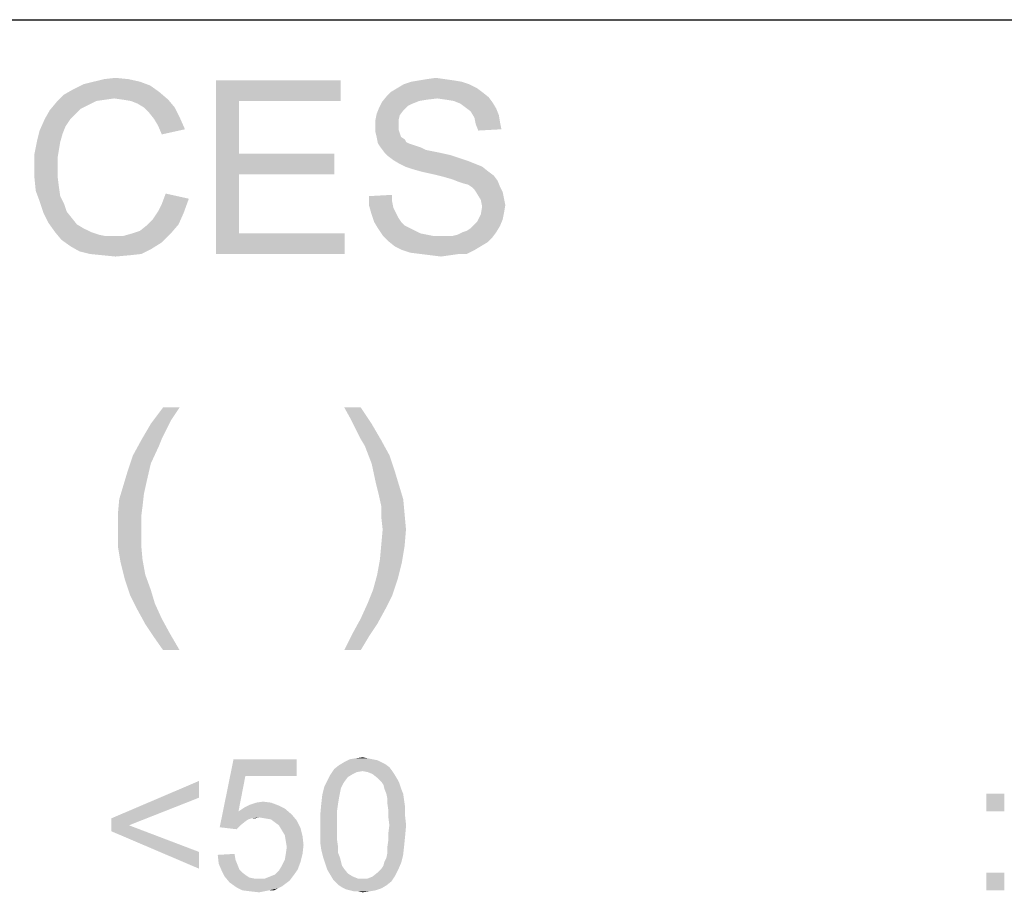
# Model space of a CAD drawing. Extents: x 0 to 1189, y 0 to 841.
# Tile 88 of 125: x 1088 to 1105, y 55 to 70. Entities that reach past the tile are written whole.
import ezdxf

# ---------------------------------------------------------------- set-up
doc = ezdxf.new("R2010")
doc.units = 0
doc.header["$LTSCALE"] = 65.395
doc.header["$MEASUREMENT"] = 0
doc.layers.get('0').update_dxf_attribs({"linetype": 'CONTINUOUS'})

msp = doc.modelspace()

# ---------------------------------------------------------------- linework, layer by layer
at = {"linetype": 'Continuous'}
for p in [(909, 70), (1037, 70), (1037, 70)]:
    msp.add_line(p, (1174, 70), dxfattribs=at)
for points in [[(1089.72917, 68.92778), (1088.75139, 68.88333), (1088.92917, 68.92778)], [(1088.75139, 68.88333), (1089.72917, 68.92778), (1089.90694, 68.86111)], [(1089.52917, 68.97222), (1088.92917, 68.92778), (1089.10694, 68.97222)], [(1088.92917, 68.92778), (1089.52917, 68.97222), (1089.72917, 68.92778)], [(1089.10694, 68.97222), (1089.30694, 68.99444), (1089.52917, 68.97222)], [(1091.04028, 68.95), (1093.19583, 68.95), (1091.44028, 68.59444)], [(1091.44028, 68.59444), (1091.04028, 65.95), (1091.04028, 68.95)], [(1091.44028, 68.59444), (1093.19583, 68.95), (1093.19583, 68.59444)], [(1095.28472, 68.92778), (1094.28472, 68.88333), (1094.41806, 68.92778)], [(1094.28472, 68.88333), (1095.28472, 68.92778), (1095.41806, 68.88333)], [(1095.15139, 68.95), (1094.41806, 68.92778), (1094.55139, 68.95)], [(1094.41806, 68.92778), (1095.15139, 68.95), (1095.28472, 68.92778)], [(1094.99583, 68.97222), (1094.55139, 68.95), (1094.68472, 68.97222)], [(1094.55139, 68.95), (1094.99583, 68.97222), (1095.15139, 68.95)], [(1094.68472, 68.97222), (1094.84028, 68.99444), (1094.99583, 68.97222)], [(1090.0625, 68.75), (1088.41806, 68.70556), (1088.57361, 68.79444)], [(1089.28472, 68.63889), (1088.41806, 68.70556), (1090.0625, 68.75)], [(1089.90694, 68.86111), (1088.57361, 68.79444), (1088.75139, 68.88333)], [(1088.57361, 68.79444), (1089.90694, 68.86111), (1090.0625, 68.75)], [(1089.44028, 68.61667), (1089.28472, 68.63889), (1090.0625, 68.75)], [(1089.44028, 68.61667), (1090.0625, 68.75), (1090.21806, 68.61667)], [(1095.64028, 68.75), (1093.99583, 68.68333), (1094.0625, 68.75)], [(1093.99583, 68.68333), (1095.64028, 68.75), (1095.75139, 68.66111)], [(1095.55139, 68.81667), (1094.0625, 68.75), (1094.17361, 68.81667)], [(1094.0625, 68.75), (1095.55139, 68.81667), (1095.64028, 68.75)], [(1095.41806, 68.88333), (1094.17361, 68.81667), (1094.28472, 68.88333)], [(1094.17361, 68.81667), (1095.41806, 68.88333), (1095.55139, 68.81667)], [(1088.84028, 68.52778), (1088.17361, 68.43889), (1088.28472, 68.57222)], [(1089.28472, 68.63889), (1088.28472, 68.57222), (1088.41806, 68.70556)], [(1089.28472, 68.63889), (1089.12917, 68.61667), (1088.28472, 68.57222)], [(1089.12917, 68.61667), (1088.97361, 68.59444), (1088.28472, 68.57222)], [(1088.28472, 68.57222), (1088.97361, 68.59444), (1088.84028, 68.52778)], [(1090.21806, 68.61667), (1089.57361, 68.59444), (1089.44028, 68.61667)], [(1089.68472, 68.55), (1089.57361, 68.59444), (1090.21806, 68.61667)], [(1089.79583, 68.48333), (1089.68472, 68.55), (1090.21806, 68.61667)], [(1089.79583, 68.48333), (1090.21806, 68.61667), (1090.32917, 68.48333)], [(1091.44028, 68.59444), (1091.44028, 67.68333), (1091.04028, 65.95)], [(1094.44028, 68.55), (1093.8625, 68.48333), (1093.90694, 68.57222)], [(1094.44028, 68.55), (1094.35139, 68.50556), (1093.8625, 68.48333)], [(1094.8625, 68.63889), (1093.90694, 68.57222), (1093.99583, 68.68333)], [(1094.8625, 68.63889), (1094.68472, 68.61667), (1093.90694, 68.57222)], [(1094.68472, 68.61667), (1094.55139, 68.59444), (1093.90694, 68.57222)], [(1093.90694, 68.57222), (1094.55139, 68.59444), (1094.44028, 68.55)], [(1093.99583, 68.68333), (1095.75139, 68.66111), (1094.8625, 68.63889)], [(1095.01806, 68.61667), (1094.8625, 68.63889), (1095.75139, 68.66111)], [(1095.15139, 68.59444), (1095.01806, 68.61667), (1095.75139, 68.66111)], [(1095.15139, 68.59444), (1095.75139, 68.66111), (1095.81806, 68.57222)], [(1095.81806, 68.57222), (1095.2625, 68.55), (1095.15139, 68.59444)], [(1095.35139, 68.48333), (1095.2625, 68.55), (1095.81806, 68.57222)], [(1095.35139, 68.48333), (1095.81806, 68.57222), (1095.88472, 68.46111)], [(1088.61806, 68.37222), (1088.08472, 68.28333), (1088.17361, 68.43889)], [(1088.84028, 68.52778), (1088.70694, 68.46111), (1088.17361, 68.43889)], [(1088.17361, 68.43889), (1088.70694, 68.46111), (1088.61806, 68.37222)], [(1090.32917, 68.48333), (1089.88472, 68.39444), (1089.79583, 68.48333)], [(1089.88472, 68.39444), (1090.32917, 68.48333), (1090.41806, 68.30556)], [(1090.41806, 68.30556), (1089.97361, 68.28333), (1089.88472, 68.39444)], [(1094.28472, 68.43889), (1093.81806, 68.37222), (1093.8625, 68.48333)], [(1093.81806, 68.37222), (1094.28472, 68.43889), (1094.21806, 68.35)], [(1093.8625, 68.48333), (1094.35139, 68.50556), (1094.28472, 68.43889)], [(1095.88472, 68.46111), (1095.44028, 68.41667), (1095.35139, 68.48333)], [(1095.44028, 68.41667), (1095.88472, 68.46111), (1095.92917, 68.35)], [(1095.92917, 68.35), (1095.50694, 68.30556), (1095.44028, 68.41667)], [(1088.52917, 68.28333), (1088.44028, 68.15), (1087.99583, 68.08333)], [(1088.52917, 68.28333), (1087.99583, 68.08333), (1088.08472, 68.28333)], [(1088.08472, 68.28333), (1088.61806, 68.37222), (1088.52917, 68.28333)], [(1090.04028, 68.17222), (1089.97361, 68.28333), (1090.41806, 68.30556)], [(1090.04028, 68.17222), (1090.41806, 68.30556), (1090.50694, 68.10556)], [(1094.21806, 68.35), (1093.79583, 68.26111), (1093.81806, 68.37222)], [(1093.79583, 68.26111), (1094.21806, 68.35), (1094.19583, 68.26111)], [(1094.19583, 68.26111), (1094.19583, 68.17222), (1093.79583, 68.15)], [(1094.19583, 68.26111), (1093.79583, 68.15), (1093.79583, 68.26111)], [(1095.50694, 68.30556), (1095.92917, 68.35), (1095.95139, 68.21667)], [(1095.95139, 68.21667), (1095.52917, 68.19444), (1095.50694, 68.30556)], [(1095.52917, 68.19444), (1095.95139, 68.21667), (1095.97361, 68.10556)], [(1088.39583, 68.03889), (1087.95139, 67.90556), (1087.99583, 68.08333)], [(1087.95139, 67.90556), (1088.39583, 68.03889), (1088.35139, 67.88333)], [(1087.99583, 68.08333), (1088.44028, 68.15), (1088.39583, 68.03889)], [(1090.50694, 68.10556), (1090.10694, 68.01667), (1090.04028, 68.17222)], [(1093.79583, 68.15), (1094.19583, 68.17222), (1094.19583, 68.10556)], [(1094.19583, 68.10556), (1093.79583, 68.06111), (1093.79583, 68.15)], [(1093.79583, 68.06111), (1094.19583, 68.10556), (1094.21806, 68.03889)], [(1094.21806, 68.03889), (1093.81806, 67.97222), (1093.79583, 68.06111)], [(1093.81806, 67.97222), (1094.21806, 68.03889), (1094.24028, 67.97222)], [(1095.97361, 68.10556), (1095.57361, 68.08333), (1095.52917, 68.19444)], [(1088.35139, 67.88333), (1087.90694, 67.68333), (1087.95139, 67.90556)], [(1088.35139, 67.88333), (1088.32917, 67.75), (1087.90694, 67.68333)], [(1094.24028, 67.97222), (1093.84028, 67.86111), (1093.81806, 67.97222)], [(1094.24028, 67.97222), (1094.30694, 67.92778), (1093.84028, 67.86111)], [(1094.30694, 67.92778), (1094.32917, 67.88333), (1093.84028, 67.86111)], [(1093.84028, 67.86111), (1094.32917, 67.88333), (1094.37361, 67.86111)], [(1087.90694, 67.68333), (1088.32917, 67.75), (1088.30694, 67.61667)], [(1094.37361, 67.86111), (1093.88472, 67.79444), (1093.84028, 67.86111)], [(1094.37361, 67.86111), (1094.44028, 67.83889), (1093.88472, 67.79444)], [(1094.44028, 67.83889), (1094.50694, 67.81667), (1093.88472, 67.79444)], [(1093.88472, 67.79444), (1094.50694, 67.81667), (1094.57361, 67.79444)], [(1094.57361, 67.79444), (1093.95139, 67.70555), (1093.88472, 67.79444)], [(1094.57361, 67.79444), (1094.6625, 67.75), (1093.95139, 67.70555)], [(1094.6625, 67.75), (1094.77361, 67.72778), (1093.95139, 67.70555)], [(1093.95139, 67.70555), (1094.77361, 67.72778), (1094.88472, 67.70555)], [(1094.88472, 67.70555), (1094.01806, 67.63889), (1093.95139, 67.70555)], [(1094.88472, 67.70555), (1095.08472, 67.66111), (1094.01806, 67.63889)], [(1088.30694, 67.61667), (1087.90694, 67.46111), (1087.90694, 67.68333)], [(1087.90694, 67.46111), (1088.30694, 67.61667), (1088.30694, 67.46111)], [(1091.44028, 67.68333), (1091.44028, 67.32778), (1091.04028, 65.95)], [(1091.44028, 67.32778), (1093.08472, 67.68333), (1093.08472, 67.32778)], [(1091.44028, 67.68333), (1093.08472, 67.68333), (1091.44028, 67.32778)], [(1094.01806, 67.63889), (1095.08472, 67.66111), (1095.28472, 67.59444)], [(1095.28472, 67.59444), (1094.10694, 67.57222), (1094.01806, 67.63889)], [(1094.10694, 67.57222), (1095.28472, 67.59444), (1095.41806, 67.55)], [(1095.41806, 67.55), (1094.21806, 67.50556), (1094.10694, 67.57222)], [(1094.21806, 67.50556), (1095.41806, 67.55), (1095.52917, 67.50556)], [(1088.30694, 67.46111), (1088.30694, 67.28333), (1087.90694, 67.26111)], [(1088.30694, 67.46111), (1087.90694, 67.26111), (1087.90694, 67.46111)], [(1095.52917, 67.50556), (1094.30694, 67.46111), (1094.21806, 67.50556)], [(1094.30694, 67.46111), (1095.52917, 67.50556), (1095.64028, 67.46111)], [(1095.64028, 67.46111), (1094.44028, 67.41667), (1094.30694, 67.46111)], [(1094.59583, 67.37222), (1094.44028, 67.41667), (1095.64028, 67.46111)], [(1094.59583, 67.37222), (1095.64028, 67.46111), (1095.75139, 67.37222)], [(1095.75139, 67.37222), (1094.79583, 67.32778), (1094.59583, 67.37222)], [(1094.79583, 67.32778), (1095.75139, 67.37222), (1095.84028, 67.30556)], [(1087.90694, 67.26111), (1088.30694, 67.28333), (1088.32917, 67.10556)], [(1088.32917, 67.10556), (1087.92917, 67.03889), (1087.90694, 67.26111)], [(1091.44028, 67.32778), (1091.44028, 66.30556), (1091.04028, 65.95)], [(1095.84028, 67.30556), (1094.97361, 67.28333), (1094.79583, 67.32778)], [(1095.12917, 67.23889), (1094.97361, 67.28333), (1095.84028, 67.30556)], [(1095.12917, 67.23889), (1095.84028, 67.30556), (1095.90694, 67.21667)], [(1095.90694, 67.21667), (1095.24028, 67.19444), (1095.12917, 67.23889)], [(1095.30694, 67.17222), (1095.24028, 67.19444), (1095.90694, 67.21667)], [(1095.39583, 67.15), (1095.30694, 67.17222), (1095.90694, 67.21667)], [(1095.4625, 67.10556), (1095.39583, 67.15), (1095.90694, 67.21667)], [(1095.4625, 67.10556), (1095.90694, 67.21667), (1095.95139, 67.10556)], [(1087.92917, 67.03889), (1088.32917, 67.10556), (1088.35139, 66.95)], [(1088.35139, 66.95), (1087.99583, 66.86111), (1087.92917, 67.03889)], [(1095.95139, 67.10556), (1095.50694, 67.06111), (1095.4625, 67.10556)], [(1095.50694, 67.06111), (1095.95139, 67.10556), (1095.99583, 67.01667)], [(1095.99583, 67.01667), (1095.55139, 66.99444), (1095.50694, 67.06111)], [(1095.55139, 66.99444), (1095.99583, 67.01667), (1096.01806, 66.90556)], [(1087.99583, 66.86111), (1088.35139, 66.95), (1088.41806, 66.81667)], [(1088.41806, 66.81667), (1088.0625, 66.66111), (1087.99583, 66.86111)], [(1090.04028, 66.68333), (1090.10694, 66.81667), (1090.57361, 66.90556)], [(1090.04028, 66.68333), (1090.57361, 66.90556), (1090.48472, 66.66111)], [(1090.57361, 66.90556), (1090.10694, 66.81667), (1090.17361, 66.99444)], [(1093.68472, 66.95), (1094.08472, 66.97222), (1094.08472, 66.86111)], [(1094.08472, 66.86111), (1093.68472, 66.79444), (1093.68472, 66.95)], [(1093.68472, 66.79444), (1094.08472, 66.86111), (1094.10694, 66.75)], [(1096.01806, 66.90556), (1095.61806, 66.88333), (1095.55139, 66.99444)], [(1095.61806, 66.88333), (1096.01806, 66.90556), (1096.04028, 66.79444)], [(1096.04028, 66.79444), (1095.64028, 66.77222), (1095.61806, 66.88333)], [(1088.41806, 66.81667), (1088.4625, 66.68333), (1088.0625, 66.66111)], [(1088.0625, 66.66111), (1088.4625, 66.68333), (1088.55139, 66.57222)], [(1090.48472, 66.66111), (1089.95139, 66.55), (1090.04028, 66.68333)], [(1094.10694, 66.75), (1093.72917, 66.63889), (1093.68472, 66.79444)], [(1094.10694, 66.75), (1094.15139, 66.66111), (1093.72917, 66.63889)], [(1096.01806, 66.66111), (1095.61806, 66.63889), (1095.64028, 66.77222)], [(1095.64028, 66.77222), (1096.04028, 66.79444), (1096.01806, 66.66111)], [(1088.55139, 66.57222), (1088.15139, 66.48333), (1088.0625, 66.66111)], [(1088.15139, 66.48333), (1088.55139, 66.57222), (1088.64028, 66.46111)], [(1090.39583, 66.46111), (1089.84028, 66.43889), (1089.95139, 66.55)], [(1089.95139, 66.55), (1090.48472, 66.66111), (1090.39583, 66.46111)], [(1093.72917, 66.63889), (1094.15139, 66.66111), (1094.19583, 66.57222)], [(1094.19583, 66.57222), (1093.77361, 66.50556), (1093.72917, 66.63889)], [(1093.77361, 66.50556), (1094.19583, 66.57222), (1094.24028, 66.50556)], [(1095.50694, 66.46111), (1095.55139, 66.50556), (1095.99583, 66.55)], [(1095.50694, 66.46111), (1095.99583, 66.55), (1095.95139, 66.43889)], [(1095.99583, 66.55), (1095.55139, 66.50556), (1095.61806, 66.63889)], [(1095.61806, 66.63889), (1096.01806, 66.66111), (1095.99583, 66.55)], [(1088.64028, 66.46111), (1088.2625, 66.32778), (1088.15139, 66.48333)], [(1088.64028, 66.46111), (1088.75139, 66.39444), (1088.2625, 66.32778)], [(1088.2625, 66.32778), (1088.75139, 66.39444), (1088.88472, 66.32778)], [(1089.59583, 66.30556), (1089.72917, 66.35), (1090.39583, 66.46111)], [(1089.59583, 66.30556), (1090.39583, 66.46111), (1090.2625, 66.30556)], [(1089.72917, 66.35), (1089.84028, 66.43889), (1090.39583, 66.46111)], [(1094.24028, 66.50556), (1093.84028, 66.39444), (1093.77361, 66.50556)], [(1094.24028, 66.50556), (1094.30694, 66.43889), (1093.84028, 66.39444)], [(1093.84028, 66.39444), (1094.30694, 66.43889), (1094.39583, 66.39444)], [(1094.39583, 66.39444), (1093.92917, 66.26111), (1093.84028, 66.39444)], [(1094.39583, 66.39444), (1094.48472, 66.35), (1093.92917, 66.26111)], [(1094.48472, 66.35), (1094.57361, 66.30556), (1093.92917, 66.26111)], [(1095.30694, 66.32778), (1095.37361, 66.35), (1095.95139, 66.43889)], [(1095.30694, 66.32778), (1095.95139, 66.43889), (1095.88472, 66.32778)], [(1095.37361, 66.35), (1095.44028, 66.39444), (1095.95139, 66.43889)], [(1095.95139, 66.43889), (1095.44028, 66.39444), (1095.50694, 66.46111)], [(1088.88472, 66.32778), (1088.37361, 66.19444), (1088.2625, 66.32778)], [(1088.88472, 66.32778), (1089.01806, 66.28333), (1088.37361, 66.19444)], [(1088.37361, 66.19444), (1089.44028, 66.26111), (1090.2625, 66.30556)], [(1088.37361, 66.19444), (1090.2625, 66.30556), (1090.10694, 66.15)], [(1089.01806, 66.28333), (1089.12917, 66.26111), (1088.37361, 66.19444)], [(1089.28472, 66.26111), (1089.44028, 66.26111), (1088.37361, 66.19444)], [(1089.12917, 66.26111), (1089.28472, 66.26111), (1088.37361, 66.19444)], [(1090.10694, 66.15), (1088.52917, 66.08333), (1088.37361, 66.19444)], [(1090.2625, 66.30556), (1089.44028, 66.26111), (1089.59583, 66.30556)], [(1091.44028, 66.30556), (1093.2625, 66.30556), (1091.04028, 65.95)], [(1091.04028, 65.95), (1093.2625, 66.30556), (1093.2625, 65.95)], [(1094.57361, 66.30556), (1094.68472, 66.28333), (1093.92917, 66.26111)], [(1093.92917, 66.26111), (1094.68472, 66.28333), (1094.79583, 66.26111)], [(1094.79583, 66.26111), (1094.01806, 66.17222), (1093.92917, 66.26111)], [(1095.12917, 66.26111), (1095.81806, 66.23889), (1094.01806, 66.17222)], [(1095.01806, 66.26111), (1095.12917, 66.26111), (1094.01806, 66.17222)], [(1094.92917, 66.26111), (1095.01806, 66.26111), (1094.01806, 66.17222)], [(1094.79583, 66.26111), (1094.92917, 66.26111), (1094.01806, 66.17222)], [(1094.01806, 66.17222), (1095.81806, 66.23889), (1095.72917, 66.15)], [(1095.72917, 66.15), (1094.12917, 66.08333), (1094.01806, 66.17222)], [(1095.12917, 66.26111), (1095.21806, 66.28333), (1095.88472, 66.32778)], [(1095.12917, 66.26111), (1095.88472, 66.32778), (1095.81806, 66.23889)], [(1095.88472, 66.32778), (1095.21806, 66.28333), (1095.30694, 66.32778)], [(1088.52917, 66.08333), (1090.10694, 66.15), (1089.92917, 66.03889)], [(1089.92917, 66.03889), (1088.68472, 65.99444), (1088.52917, 66.08333)], [(1088.8625, 65.95), (1088.68472, 65.99444), (1089.92917, 66.03889)], [(1088.8625, 65.95), (1089.92917, 66.03889), (1089.75139, 65.95)], [(1094.12917, 66.08333), (1095.72917, 66.15), (1095.61806, 66.08333)], [(1095.61806, 66.08333), (1094.2625, 66.01667), (1094.12917, 66.08333)], [(1094.2625, 66.01667), (1095.61806, 66.08333), (1095.50694, 66.01667)], [(1095.50694, 66.01667), (1094.39583, 65.97222), (1094.2625, 66.01667)], [(1094.57361, 65.95), (1094.39583, 65.97222), (1095.50694, 66.01667)], [(1095.24028, 65.95), (1094.57361, 65.95), (1095.50694, 66.01667)], [(1095.24028, 65.95), (1095.50694, 66.01667), (1095.37361, 65.95)], [(1089.75139, 65.95), (1089.08472, 65.92778), (1088.8625, 65.95)], [(1089.08472, 65.92778), (1089.75139, 65.95), (1089.55139, 65.92778)], [(1089.55139, 65.92778), (1089.30694, 65.90556), (1089.08472, 65.92778)], [(1095.24028, 65.95), (1094.75139, 65.92778), (1094.57361, 65.95)], [(1094.75139, 65.92778), (1095.24028, 65.95), (1095.08472, 65.92778)], [(1095.08472, 65.92778), (1094.92917, 65.90556), (1094.75139, 65.92778)], [(1090.41361, 63.29741), (1090.27139, 63.08407), (1089.91583, 63.01296)], [(1090.41361, 63.29741), (1089.91583, 63.01296), (1090.12917, 63.29741)], [(1093.5425, 63.29741), (1093.37657, 63.08407), (1093.25806, 63.29741)], [(1093.37657, 63.08407), (1093.5425, 63.29741), (1093.73213, 63.01296)], [(1090.17657, 62.89444), (1089.74991, 62.72852), (1089.91583, 63.01296)], [(1089.91583, 63.01296), (1090.27139, 63.08407), (1090.17657, 62.89444)], [(1093.73213, 63.01296), (1093.47139, 62.89444), (1093.37657, 63.08407)], [(1093.5425, 62.75222), (1093.47139, 62.89444), (1093.73213, 63.01296)], [(1093.5425, 62.75222), (1093.73213, 63.01296), (1093.89806, 62.72852)], [(1090.17657, 62.89444), (1090.10546, 62.75222), (1089.74991, 62.72852)], [(1090.05806, 62.6337), (1089.60769, 62.46778), (1089.74991, 62.72852)], [(1089.60769, 62.46778), (1090.05806, 62.6337), (1089.91583, 62.32556)], [(1089.74991, 62.72852), (1090.10546, 62.75222), (1090.05806, 62.6337)], [(1093.89806, 62.72852), (1093.61361, 62.6337), (1093.5425, 62.75222)], [(1093.61361, 62.6337), (1093.89806, 62.72852), (1094.04028, 62.46778)], [(1094.04028, 62.46778), (1093.73213, 62.32556), (1093.61361, 62.6337)], [(1089.91583, 62.32556), (1089.51287, 62.18333), (1089.60769, 62.46778)], [(1093.73213, 62.32556), (1094.04028, 62.46778), (1094.13509, 62.18333)], [(1089.51287, 62.18333), (1089.91583, 62.32556), (1089.84472, 62.01741)], [(1094.13509, 62.18333), (1093.80324, 61.9937), (1093.73213, 62.32556)], [(1089.84472, 62.01741), (1089.44176, 61.9463), (1089.51287, 62.18333)], [(1093.80324, 61.9937), (1094.13509, 62.18333), (1094.2062, 61.9463)], [(1089.79731, 61.80407), (1089.37065, 61.70926), (1089.44176, 61.9463)], [(1089.44176, 61.9463), (1089.84472, 62.01741), (1089.79731, 61.80407)], [(1094.2062, 61.9463), (1093.85065, 61.80407), (1093.80324, 61.9937)], [(1093.85065, 61.80407), (1094.2062, 61.9463), (1094.27731, 61.70926)], [(1089.37065, 61.70926), (1089.79731, 61.80407), (1089.77361, 61.59074)], [(1094.27731, 61.70926), (1093.89806, 61.59074), (1093.85065, 61.80407)], [(1089.77361, 61.59074), (1089.34694, 61.44852), (1089.37065, 61.70926)], [(1089.34694, 61.44852), (1089.77361, 61.59074), (1089.74991, 61.40111)], [(1093.89806, 61.59074), (1094.27731, 61.70926), (1094.30102, 61.44852)], [(1094.30102, 61.44852), (1093.89806, 61.40111), (1093.89806, 61.59074)], [(1089.74991, 61.40111), (1089.34694, 61.18778), (1089.34694, 61.44852)], [(1093.92176, 61.18778), (1093.89806, 61.40111), (1094.30102, 61.44852)], [(1093.92176, 61.18778), (1094.30102, 61.44852), (1094.32472, 61.18778)], [(1089.34694, 61.18778), (1089.74991, 61.40111), (1089.74991, 61.18778)], [(1089.74991, 61.18778), (1089.74991, 60.92704), (1089.34694, 60.90333)], [(1089.74991, 61.18778), (1089.34694, 60.90333), (1089.34694, 61.18778)], [(1094.32472, 61.18778), (1093.89806, 60.92704), (1093.92176, 61.18778)], [(1093.89806, 60.92704), (1094.32472, 61.18778), (1094.30102, 60.90333)], [(1089.34694, 60.90333), (1089.74991, 60.92704), (1089.77361, 60.6663)], [(1089.77361, 60.6663), (1089.39435, 60.61889), (1089.34694, 60.90333)], [(1094.30102, 60.90333), (1093.87435, 60.6663), (1093.89806, 60.92704)], [(1093.87435, 60.6663), (1094.30102, 60.90333), (1094.25361, 60.61889)], [(1089.39435, 60.61889), (1089.77361, 60.6663), (1089.82102, 60.40556)], [(1089.82102, 60.40556), (1089.46546, 60.33444), (1089.39435, 60.61889)], [(1094.25361, 60.61889), (1093.82694, 60.40556), (1093.87435, 60.6663)], [(1093.82694, 60.40556), (1094.25361, 60.61889), (1094.1825, 60.33444)], [(1089.46546, 60.33444), (1089.82102, 60.40556), (1089.91583, 60.14481)], [(1094.1825, 60.33444), (1093.75583, 60.14481), (1093.82694, 60.40556)], [(1089.91583, 60.14481), (1089.56028, 60.05), (1089.46546, 60.33444)], [(1093.75583, 60.14481), (1094.1825, 60.33444), (1094.08769, 60.05)], [(1089.56028, 60.05), (1089.91583, 60.14481), (1089.98694, 59.90778)], [(1089.98694, 59.90778), (1089.6788, 59.81296), (1089.56028, 60.05)], [(1094.08769, 60.05), (1093.66102, 59.90778), (1093.75583, 60.14481)], [(1093.66102, 59.90778), (1094.08769, 60.05), (1093.96917, 59.81296)], [(1089.6788, 59.81296), (1089.98694, 59.90778), (1090.10546, 59.64704)], [(1093.96917, 59.81296), (1093.5425, 59.64704), (1093.66102, 59.90778)], [(1090.10546, 59.64704), (1089.82102, 59.55222), (1089.6788, 59.81296)], [(1093.5425, 59.64704), (1093.96917, 59.81296), (1093.82694, 59.55222)], [(1089.82102, 59.55222), (1090.10546, 59.64704), (1090.24769, 59.3863)], [(1090.24769, 59.3863), (1089.96324, 59.33889), (1089.82102, 59.55222)], [(1093.82694, 59.55222), (1093.40028, 59.3863), (1093.5425, 59.64704)], [(1093.40028, 59.3863), (1093.82694, 59.55222), (1093.68472, 59.33889)], [(1090.12917, 59.10185), (1089.96324, 59.33889), (1090.24769, 59.3863)], [(1090.12917, 59.10185), (1090.24769, 59.3863), (1090.41361, 59.10185)], [(1093.68472, 59.33889), (1093.25806, 59.10185), (1093.40028, 59.3863)], [(1093.25806, 59.10185), (1093.68472, 59.33889), (1093.5425, 59.10185)], [(1091.54991, 56.9263), (1091.10694, 56.04037), (1091.34546, 57.21593)], [(1091.34546, 57.21593), (1092.43583, 57.21593), (1091.54991, 56.9263)], [(1091.54991, 56.9263), (1092.43583, 57.21593), (1092.43583, 56.9263)], [(1093.90102, 57.16481), (1093.96917, 57.13074), (1093.16843, 57.1137)], [(1093.90102, 57.16481), (1093.16843, 57.1137), (1093.25361, 57.16481)], [(1093.74769, 57.21593), (1093.83287, 57.19889), (1093.25361, 57.16481)], [(1093.74769, 57.21593), (1093.25361, 57.16481), (1093.35583, 57.21593)], [(1093.25361, 57.16481), (1093.83287, 57.19889), (1093.90102, 57.16481)], [(1093.6625, 57.23296), (1093.35583, 57.21593), (1093.45806, 57.23296)], [(1093.35583, 57.21593), (1093.6625, 57.23296), (1093.74769, 57.21593)], [(1093.45806, 57.23296), (1093.57731, 57.25), (1093.6625, 57.23296)], [(1093.57731, 57.01148), (1093.01509, 56.94333), (1093.08324, 57.04556)], [(1093.57731, 57.01148), (1093.47509, 56.99444), (1093.01509, 56.94333)], [(1093.47509, 56.99444), (1093.40694, 56.96037), (1093.01509, 56.94333)], [(1094.03731, 57.07963), (1093.08324, 57.04556), (1093.16843, 57.1137)], [(1093.57731, 57.01148), (1093.08324, 57.04556), (1094.03731, 57.07963)], [(1093.16843, 57.1137), (1093.96917, 57.13074), (1094.03731, 57.07963)], [(1093.57731, 57.01148), (1094.03731, 57.07963), (1094.08843, 57.01148)], [(1094.08843, 57.01148), (1093.6625, 56.99444), (1093.57731, 57.01148)], [(1093.74769, 56.96037), (1093.6625, 56.99444), (1094.08843, 57.01148)], [(1093.74769, 56.96037), (1094.08843, 57.01148), (1094.1225, 56.96037)], [(1090.74917, 56.55148), (1089.23287, 56.1937), (1090.74917, 56.84111)], [(1091.54991, 56.9263), (1091.43065, 56.31296), (1091.10694, 56.04037)], [(1093.27065, 56.84111), (1093.23657, 56.79), (1092.91287, 56.73889)], [(1093.27065, 56.84111), (1092.91287, 56.73889), (1092.96398, 56.84111)], [(1093.32176, 56.90926), (1092.96398, 56.84111), (1093.01509, 56.94333)], [(1092.96398, 56.84111), (1093.32176, 56.90926), (1093.27065, 56.84111)], [(1093.01509, 56.94333), (1093.40694, 56.96037), (1093.32176, 56.90926)], [(1094.1225, 56.96037), (1093.83287, 56.89222), (1093.74769, 56.96037)], [(1093.83287, 56.89222), (1094.1225, 56.96037), (1094.17361, 56.87519)], [(1094.17361, 56.87519), (1093.90102, 56.82407), (1093.83287, 56.89222)], [(1093.90102, 56.82407), (1094.17361, 56.87519), (1094.20769, 56.80704)], [(1094.20769, 56.80704), (1093.93509, 56.77296), (1093.90102, 56.82407)], [(1093.2025, 56.72185), (1092.8788, 56.60259), (1092.91287, 56.73889)], [(1093.2025, 56.72185), (1093.18546, 56.63667), (1092.8788, 56.60259)], [(1092.91287, 56.73889), (1093.23657, 56.79), (1093.2025, 56.72185)], [(1093.95213, 56.70482), (1093.93509, 56.77296), (1094.20769, 56.80704)], [(1093.95213, 56.70482), (1094.20769, 56.80704), (1094.24176, 56.70482)], [(1094.24176, 56.70482), (1093.9862, 56.61963), (1093.95213, 56.70482)], [(1093.9862, 56.61963), (1094.24176, 56.70482), (1094.27583, 56.61963)], [(1089.23287, 56.1937), (1090.74917, 56.55148), (1089.53954, 56.07444)], [(1091.73731, 56.4663), (1091.85657, 56.48333), (1091.99287, 56.4663)], [(1093.16843, 56.55148), (1092.86176, 56.44926), (1092.8788, 56.60259)], [(1092.86176, 56.44926), (1093.16843, 56.55148), (1093.15139, 56.44926)], [(1092.8788, 56.60259), (1093.18546, 56.63667), (1093.16843, 56.55148)], [(1094.27583, 56.61963), (1094.00324, 56.53444), (1093.9862, 56.61963)], [(1094.00324, 56.53444), (1094.27583, 56.61963), (1094.29287, 56.50037)], [(1094.29287, 56.50037), (1094.00324, 56.44926), (1094.00324, 56.53444)], [(1094.00324, 56.44926), (1094.29287, 56.50037), (1094.30991, 56.38111)], [(1104.6588, 56.61963), (1104.35213, 56.31296), (1104.35213, 56.61963)], [(1104.35213, 56.31296), (1104.6588, 56.61963), (1104.6588, 56.31296)], [(1091.43065, 56.31296), (1091.65213, 56.1937), (1091.10694, 56.04037)], [(1092.23139, 56.36407), (1091.43065, 56.31296), (1091.53287, 56.38111)], [(1091.43065, 56.31296), (1092.23139, 56.36407), (1092.35065, 56.26185)], [(1091.43065, 56.31296), (1092.35065, 56.26185), (1091.78843, 56.21074)], [(1091.43065, 56.31296), (1091.78843, 56.21074), (1091.65213, 56.1937)], [(1092.12917, 56.41519), (1091.53287, 56.38111), (1091.63509, 56.43222)], [(1091.53287, 56.38111), (1092.12917, 56.41519), (1092.23139, 56.36407)], [(1091.99287, 56.4663), (1091.63509, 56.43222), (1091.73731, 56.4663)], [(1091.63509, 56.43222), (1091.99287, 56.4663), (1092.12917, 56.41519)], [(1093.15139, 56.44926), (1093.13435, 56.33), (1092.84472, 56.26185)], [(1093.15139, 56.44926), (1092.84472, 56.26185), (1092.86176, 56.44926)], [(1092.84472, 56.26185), (1093.13435, 56.33), (1093.13435, 56.21074)], [(1094.30991, 56.38111), (1094.02028, 56.33), (1094.00324, 56.44926)], [(1094.02028, 56.33), (1094.30991, 56.38111), (1094.30991, 56.22778)], [(1094.30991, 56.22778), (1094.02028, 56.21074), (1094.02028, 56.33)], [(1089.53954, 56.07444), (1089.23287, 55.97222), (1089.23287, 56.1937)], [(1091.65213, 56.1937), (1091.60102, 56.17667), (1091.10694, 56.04037)], [(1091.60102, 56.17667), (1091.54991, 56.14259), (1091.10694, 56.04037)], [(1091.54991, 56.14259), (1091.46472, 56.07444), (1091.10694, 56.04037)], [(1091.65213, 56.1937), (1091.78843, 56.21074), (1091.72028, 56.1937)], [(1091.89065, 56.1937), (1091.78843, 56.21074), (1092.35065, 56.26185)], [(1091.99287, 56.17667), (1091.89065, 56.1937), (1092.35065, 56.26185)], [(1091.99287, 56.17667), (1092.35065, 56.26185), (1092.43583, 56.15963)], [(1092.43583, 56.15963), (1092.06102, 56.12556), (1091.99287, 56.17667)], [(1092.12917, 56.07444), (1092.06102, 56.12556), (1092.43583, 56.15963)], [(1092.12917, 56.07444), (1092.43583, 56.15963), (1092.50398, 56.02333)], [(1093.13435, 56.21074), (1092.84472, 56.07444), (1092.84472, 56.26185)], [(1092.84472, 56.07444), (1093.13435, 56.21074), (1093.13435, 56.07444)], [(1094.03731, 56.07444), (1094.02028, 56.21074), (1094.30991, 56.22778)], [(1094.03731, 56.07444), (1094.30991, 56.22778), (1094.32694, 56.07444)], [(1089.23287, 55.97222), (1089.53954, 56.07444), (1090.74917, 55.61444)], [(1090.74917, 55.61444), (1090.74917, 55.32481), (1089.23287, 55.97222)], [(1091.10694, 56.04037), (1091.46472, 56.07444), (1091.39657, 56.0063)], [(1092.50398, 56.02333), (1092.18028, 55.98926), (1092.12917, 56.07444)], [(1092.23139, 55.90407), (1092.18028, 55.98926), (1092.50398, 56.02333)], [(1092.23139, 55.90407), (1092.50398, 56.02333), (1092.53806, 55.88704)], [(1093.13435, 56.07444), (1093.13435, 55.93815), (1092.84472, 55.92111)], [(1093.13435, 56.07444), (1092.84472, 55.92111), (1092.84472, 56.07444)], [(1094.32694, 56.07444), (1094.02028, 55.93815), (1094.03731, 56.07444)], [(1094.02028, 55.93815), (1094.32694, 56.07444), (1094.30991, 55.88704)], [(1092.53806, 55.88704), (1092.24843, 55.80185), (1092.23139, 55.90407)], [(1092.24843, 55.80185), (1092.53806, 55.88704), (1092.55509, 55.7337)], [(1092.55509, 55.7337), (1092.26546, 55.69963), (1092.24843, 55.80185)], [(1092.84472, 55.92111), (1093.13435, 55.93815), (1093.13435, 55.81889)], [(1093.13435, 55.81889), (1092.84472, 55.76778), (1092.84472, 55.92111)], [(1092.84472, 55.76778), (1093.13435, 55.81889), (1093.15139, 55.69963)], [(1094.29287, 55.71667), (1094.00324, 55.69963), (1094.02028, 55.81889)], [(1094.30991, 55.88704), (1094.02028, 55.81889), (1094.02028, 55.93815)], [(1094.02028, 55.81889), (1094.30991, 55.88704), (1094.29287, 55.71667)], [(1092.24843, 55.58037), (1092.26546, 55.69963), (1092.55509, 55.7337)], [(1092.24843, 55.58037), (1092.55509, 55.7337), (1092.53806, 55.58037)], [(1093.15139, 55.69963), (1092.86176, 55.64852), (1092.84472, 55.76778)], [(1092.86176, 55.64852), (1093.15139, 55.69963), (1093.15139, 55.59741)], [(1093.15139, 55.59741), (1092.89583, 55.51222), (1092.86176, 55.64852)], [(1094.00324, 55.59741), (1094.00324, 55.69963), (1094.29287, 55.71667)], [(1094.00324, 55.59741), (1094.29287, 55.71667), (1094.27583, 55.56333)], [(1091.07287, 55.56333), (1091.3625, 55.58037), (1091.37954, 55.47815)], [(1091.37954, 55.47815), (1091.08991, 55.41), (1091.07287, 55.56333)], [(1091.08991, 55.41), (1091.37954, 55.47815), (1091.41361, 55.39296)], [(1092.50398, 55.44407), (1092.18028, 55.37593), (1092.23139, 55.47815)], [(1092.53806, 55.58037), (1092.23139, 55.47815), (1092.24843, 55.58037)], [(1092.23139, 55.47815), (1092.53806, 55.58037), (1092.50398, 55.44407)], [(1092.89583, 55.51222), (1093.15139, 55.59741), (1093.18546, 55.51222)], [(1093.18546, 55.51222), (1092.92991, 55.41), (1092.89583, 55.51222)], [(1093.18546, 55.51222), (1093.2025, 55.44407), (1092.92991, 55.41)], [(1093.95213, 55.44407), (1093.9862, 55.51222), (1094.27583, 55.56333)], [(1093.95213, 55.44407), (1094.27583, 55.56333), (1094.24176, 55.42704)], [(1094.27583, 55.56333), (1093.9862, 55.51222), (1094.00324, 55.59741)], [(1091.41361, 55.39296), (1091.14102, 55.29074), (1091.08991, 55.41)], [(1091.41361, 55.39296), (1091.44769, 55.30778), (1091.14102, 55.29074)], [(1091.14102, 55.29074), (1091.44769, 55.30778), (1091.4988, 55.25667)], [(1091.4988, 55.25667), (1091.19213, 55.18852), (1091.14102, 55.29074)], [(1091.97583, 55.18852), (1092.06102, 55.22259), (1092.45287, 55.30778)], [(1091.97583, 55.18852), (1092.45287, 55.30778), (1092.36769, 55.18852)], [(1092.06102, 55.22259), (1092.12917, 55.29074), (1092.45287, 55.30778)], [(1092.45287, 55.30778), (1092.12917, 55.29074), (1092.18028, 55.37593)], [(1092.18028, 55.37593), (1092.50398, 55.44407), (1092.45287, 55.30778)], [(1092.92991, 55.41), (1093.2025, 55.44407), (1093.21954, 55.37593)], [(1093.21954, 55.37593), (1092.96398, 55.30778), (1092.92991, 55.41)], [(1093.21954, 55.37593), (1093.25361, 55.32481), (1092.96398, 55.30778)], [(1092.96398, 55.30778), (1093.25361, 55.32481), (1093.32176, 55.23963)], [(1093.32176, 55.23963), (1093.01509, 55.22259), (1092.96398, 55.30778)], [(1094.19065, 55.30778), (1093.83287, 55.25667), (1093.90102, 55.32481)], [(1093.83287, 55.25667), (1094.19065, 55.30778), (1094.13954, 55.20556)], [(1093.90102, 55.32481), (1093.93509, 55.37593), (1094.24176, 55.42704)], [(1093.90102, 55.32481), (1094.24176, 55.42704), (1094.19065, 55.30778)], [(1094.24176, 55.42704), (1093.93509, 55.37593), (1093.95213, 55.44407)], [(1091.4988, 55.25667), (1091.56694, 55.20556), (1091.19213, 55.18852)], [(1091.19213, 55.18852), (1091.56694, 55.20556), (1091.61806, 55.17148)], [(1091.61806, 55.17148), (1091.27731, 55.0863), (1091.19213, 55.18852)], [(1091.61806, 55.17148), (1091.70324, 55.15444), (1091.27731, 55.0863)], [(1091.89065, 55.15444), (1092.31657, 55.12037), (1091.27731, 55.0863)], [(1091.78843, 55.15444), (1091.89065, 55.15444), (1091.27731, 55.0863)], [(1091.70324, 55.15444), (1091.78843, 55.15444), (1091.27731, 55.0863)], [(1091.27731, 55.0863), (1092.31657, 55.12037), (1092.24843, 55.06926)], [(1092.36769, 55.18852), (1091.89065, 55.15444), (1091.97583, 55.18852)], [(1091.89065, 55.15444), (1092.36769, 55.18852), (1092.31657, 55.12037)], [(1093.01509, 55.22259), (1093.32176, 55.23963), (1093.40694, 55.18852)], [(1093.40694, 55.18852), (1093.0662, 55.13741), (1093.01509, 55.22259)], [(1093.40694, 55.18852), (1093.49213, 55.15444), (1093.0662, 55.13741)], [(1093.57731, 55.15444), (1093.6625, 55.15444), (1093.0662, 55.13741)], [(1093.49213, 55.15444), (1093.57731, 55.15444), (1093.0662, 55.13741)], [(1094.07139, 55.10333), (1093.0662, 55.13741), (1093.6625, 55.15444)], [(1094.07139, 55.10333), (1093.11731, 55.0863), (1093.0662, 55.13741)], [(1093.6625, 55.15444), (1093.74769, 55.18852), (1094.13954, 55.20556)], [(1093.6625, 55.15444), (1094.13954, 55.20556), (1094.07139, 55.10333)], [(1094.13954, 55.20556), (1093.74769, 55.18852), (1093.83287, 55.25667)], [(1104.6588, 55.25667), (1104.35213, 54.95), (1104.35213, 55.25667)], [(1104.35213, 54.95), (1104.6588, 55.25667), (1104.6588, 54.95)], [(1092.24843, 55.06926), (1091.39657, 55.00111), (1091.27731, 55.0863)], [(1092.24843, 55.06926), (1092.18028, 55.01815), (1091.39657, 55.00111)], [(1091.39657, 55.00111), (1092.18028, 55.01815), (1092.11213, 54.98407)], [(1092.11213, 54.98407), (1091.4988, 54.95), (1091.39657, 55.00111)], [(1091.9588, 54.95), (1091.4988, 54.95), (1092.11213, 54.98407)], [(1091.9588, 54.95), (1091.63509, 54.93296), (1091.4988, 54.95)], [(1091.63509, 54.93296), (1091.9588, 54.95), (1091.87361, 54.93296)], [(1091.9588, 54.95), (1092.11213, 54.98407), (1092.04398, 54.95)], [(1093.16843, 55.03518), (1093.11731, 55.0863), (1094.07139, 55.10333)], [(1093.16843, 55.03518), (1094.07139, 55.10333), (1093.9862, 55.03518)], [(1093.9862, 55.03518), (1093.21954, 55.00111), (1093.16843, 55.03518)], [(1093.21954, 55.00111), (1093.9862, 55.03518), (1093.90102, 54.98407)], [(1093.90102, 54.98407), (1093.28769, 54.96704), (1093.21954, 55.00111)], [(1093.35583, 54.95), (1093.28769, 54.96704), (1093.90102, 54.98407)], [(1093.35583, 54.95), (1093.90102, 54.98407), (1093.7988, 54.95)], [(1093.7988, 54.95), (1093.42398, 54.93296), (1093.35583, 54.95)], [(1093.49213, 54.93296), (1093.42398, 54.93296), (1093.7988, 54.95)], [(1093.49213, 54.93296), (1093.7988, 54.95), (1093.69657, 54.93296)], [(1091.87361, 54.93296), (1091.78843, 54.91593), (1091.63509, 54.93296)], [(1093.69657, 54.93296), (1093.57731, 54.91593), (1093.49213, 54.93296)]]:
    msp.add_solid(points, dxfattribs=at)

doc.saveas('drawing.dxf')
